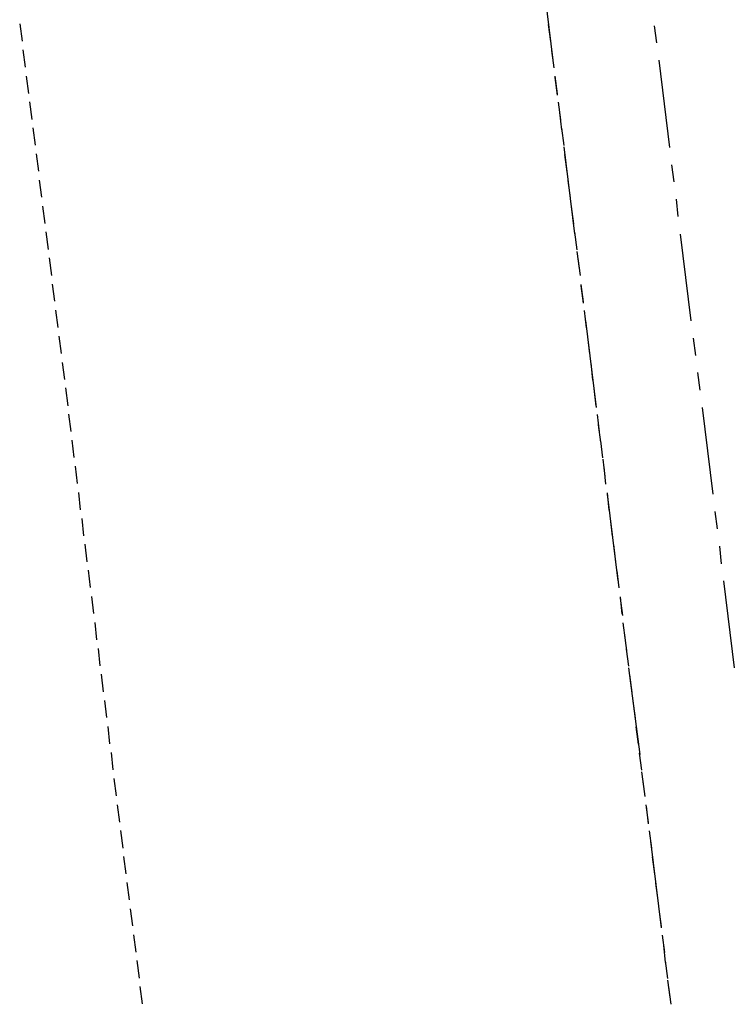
# Model space of a CAD drawing. Header units: feet. Extents: x -79 to 198, y -22 to 181.
# Tile 122 of 256: x 140 to 160, y 32 to 60. Entities that reach past the tile are written whole.
import ezdxf

# ---------------------------------------------------------------- set-up
doc = ezdxf.new("R2010")
doc.units = ezdxf.units.FT
doc.layers.add('A-LINEA', color=7, linetype='CONTINUOUS')

msp = doc.modelspace()

# ---------------------------------------------------------------- linework, layer by layer
at = {"layer": 'A-LINEA'}
for p, q in [((154.68, 61.3644), (154.9867, 58.8844)), ((139.7333, 59.9244), (139.8, 59.4311)), ((154.8533, 59.9111), (154.92, 59.4178)), ((157.88, 59.8711), (157.9467, 59.3778)), ((139.8267, 59.1778), (139.8933, 58.6844)), ((154.9467, 59.1644), (155.0133, 58.6711)), ((158.0133, 58.8844), (158.32, 56.3911)), ((139.92, 58.4311), (139.9867, 57.9378)), ((155.04, 58.4311), (155.1067, 57.9244)), ((155.04, 58.3911), (155.1067, 57.8844)), ((140.0133, 57.6978), (140.08, 57.1911)), ((155.1333, 57.6844), (155.2, 57.1778)), ((155.1733, 57.3911), (155.2267, 56.8978)), ((140.1067, 56.9511), (140.1733, 56.4578)), ((155.2267, 56.9378), (155.2933, 56.4444)), ((155.2933, 56.4044), (155.6, 53.9244)), ((140.2, 56.2044), (140.2667, 55.7111)), ((155.32, 56.1911), (155.3867, 55.6978)), ((158.3733, 55.8978), (158.44, 55.4044)), ((140.2933, 55.4578), (140.36, 54.9644)), ((155.4133, 55.4444), (155.48, 54.9511)), ((140.3867, 54.7111), (140.4533, 54.2178)), ((155.5067, 54.6978), (155.5733, 54.2044)), ((158.5067, 54.9111), (158.56, 54.4178)), ((140.48, 53.9778), (140.5467, 53.4711)), ((155.6, 53.9644), (155.6667, 53.4578)), ((158.6267, 53.9111), (158.9333, 51.4311)), ((140.5733, 53.2311), (140.64, 52.7244)), ((155.6667, 53.4178), (155.7333, 52.9244)), ((155.6933, 53.2178), (155.76, 52.7244)), ((140.6667, 52.4844), (140.7333, 51.9911)), ((155.7867, 52.4711), (155.8533, 51.9778)), ((155.7867, 52.4311), (155.8533, 51.9378)), ((140.76, 51.7378), (140.8267, 51.2444)), ((155.88, 51.7244), (155.9333, 51.2311)), ((155.92, 51.4444), (156.2267, 48.9511)), ((140.8533, 50.9911), (140.92, 50.4978)), ((155.9733, 50.9778), (156.0267, 50.4844)), ((159, 50.9378), (159.0667, 50.4444)), ((140.9467, 50.2444), (141.0133, 49.7511)), ((156.0667, 50.2311), (156.12, 49.7378)), ((159.12, 49.9511), (159.1867, 49.4444)), ((141.04, 49.5111), (141.1067, 49.0044)), ((156.16, 49.4978), (156.2133, 48.9911)), ((141.1333, 48.7644), (141.2, 48.2711)), ((156.2533, 48.7511), (156.3067, 48.2578)), ((159.2533, 48.9511), (159.56, 46.4711)), ((156.28, 48.4578), (156.3467, 47.9644)), ((141.2267, 48.0178), (141.28, 47.5244)), ((156.3467, 48.0044), (156.4, 47.5111)), ((156.4133, 47.4711), (156.4667, 46.9778)), ((141.32, 47.2711), (141.3733, 46.7778)), ((156.44, 47.2578), (156.4933, 46.7644)), ((141.4133, 46.5244), (141.4667, 46.0311)), ((156.5333, 46.5111), (156.5867, 46.0178)), ((156.5333, 46.4711), (156.84, 43.9911)), ((159.6133, 45.9778), (159.68, 45.4844)), ((141.5067, 45.7778), (141.56, 45.2844)), ((156.6267, 45.7778), (156.68, 45.2711)), ((141.6, 45.0444), (141.6533, 44.5378)), ((156.72, 45.0311), (156.7733, 44.5378)), ((159.7467, 44.9911), (159.8, 44.4844)), ((141.6933, 44.2978), (141.7467, 43.8044)), ((156.8133, 44.2844), (156.8667, 43.7911)), ((159.8667, 43.9911), (160.1733, 41.5111)), ((141.7867, 43.5511), (141.84, 43.0578)), ((156.9067, 43.5378), (156.96, 43.0444)), ((156.9067, 43.4978), (156.9733, 43.0044)), ((141.88, 42.8044), (141.9333, 42.3111)), ((156.9867, 42.7911), (157.0533, 42.2978)), ((157.0267, 42.5111), (157.0933, 42.0044)), ((141.9733, 42.0578), (142.0267, 41.5644)), ((157.08, 42.0444), (157.1467, 41.5511)), ((157.1467, 41.5111), (157.4667, 39.0311)), ((142.0667, 41.3244), (142.12, 40.8178)), ((157.1733, 41.3111), (157.24, 40.8044)), ((142.16, 40.5778), (142.2133, 40.0844)), ((157.2667, 40.5644), (157.3333, 40.0711)), ((142.2533, 39.8311), (142.3067, 39.3378)), ((157.36, 39.8178), (157.4267, 39.3244)), ((142.3467, 39.0844), (142.4, 38.5911)), ((157.4533, 39.0711), (157.52, 38.5778)), ((142.4267, 38.3378), (142.4933, 37.8444)), ((157.52, 38.5378), (157.5867, 38.0444)), ((157.5467, 38.3244), (157.6133, 37.8311)), ((142.52, 37.5911), (142.5867, 37.0978)), ((157.64, 37.5911), (157.7067, 37.0844)), ((157.6533, 37.5511), (157.7067, 37.0444)), ((142.6133, 36.8578), (142.68, 36.3511)), ((157.7333, 36.8444), (157.8, 36.3511)), ((157.7733, 36.5511), (158.08, 34.0711)), ((142.7067, 36.1111), (142.7733, 35.6178)), ((157.8267, 36.0978), (157.8933, 35.6044)), ((142.8, 35.3644), (142.8667, 34.8711)), ((157.92, 35.3511), (157.9867, 34.8578)), ((142.8933, 34.6178), (142.96, 34.1244)), ((158.0133, 34.6044), (158.08, 34.1111)), ((142.9867, 33.8711), (143.0533, 33.3778)), ((158.1067, 33.8578), (158.1733, 33.3644)), ((158.1467, 33.5778), (158.2, 33.0844)), ((143.08, 33.1378), (143.1467, 32.6311)), ((158.2, 33.1244), (158.2667, 32.6178)), ((143.1733, 32.3911), (143.24, 31.8978)), ((158.2667, 32.5778), (158.3333, 32.0844)), ((158.2933, 32.3778), (158.36, 31.8844))]:
    msp.add_line(p, q, dxfattribs=at)

doc.saveas('drawing.dxf')
